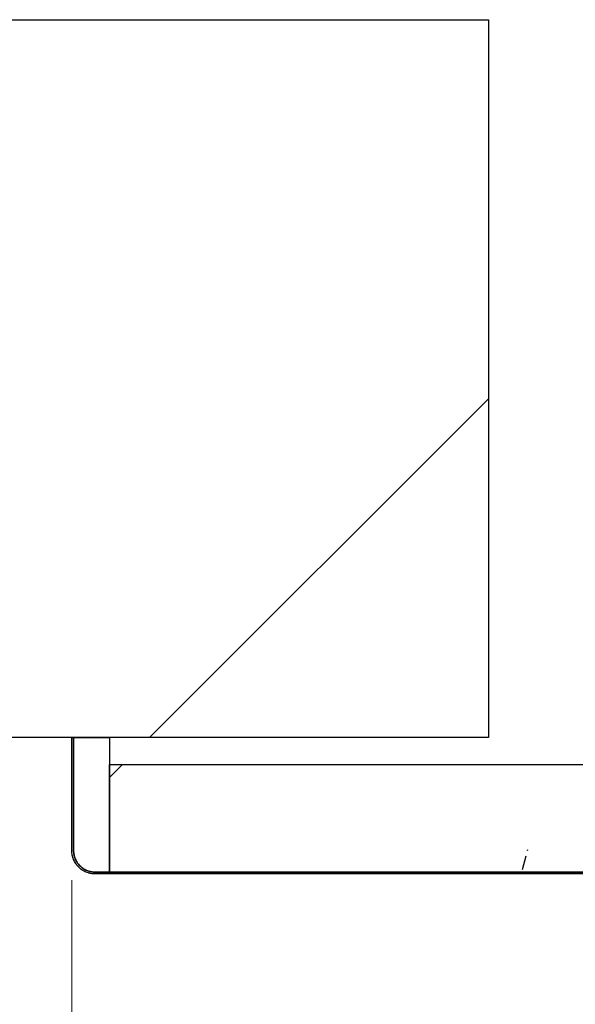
# Model space of a CAD drawing. Header units: millimetres. Extents: x -6500 to 4200, y 0 to 5940.
# Tile 116 of 157: x 254 to 331, y 2660 to 2797. Entities that reach past the tile are written whole.
import ezdxf

# ---------------------------------------------------------------- set-up
doc = ezdxf.new("R2010")
doc.units = ezdxf.units.MM
doc.layers.get('Defpoints').update_dxf_attribs({"color": 250})
for name, color, linetype in [('1', 250, 'Continuous'), ('152', 250, 'Continuous'), ('160', 250, 'Continuous')]:
    doc.layers.add(name, color=color, linetype=linetype)
doc.styles.add('Times New Roman', font='times.ttf')
doc.dimstyles.get("Standard").update_dxf_attribs({"dimtxt": 0.18, "dimasz": 0.18, "dimexe": 0.18, "dimexo": 0.0625, "dimgap": 0.09, "dimtad": 0, "dimtih": 1, "dimtoh": 1, "dimdec": 4, "dimzin": 0, "dimdsep": 46, "dimtxsty": 'Standard', "dimcen": 0.09, "dimadec": 0, "dimazin": 0, "dimtfac": 1, "dimtdec": 4, "dimtofl": 0, "dimtmove": 0, "dimatfit": 3, "dimfxl": 1, "dimtolj": 1, "dimtzin": 0, "dimarcsym": 0})

# ---------------------------------------------------------------- blocks, each defined once
blk = doc.blocks.new('_U3')
at = {"layer": '1', "linetype": 'Continuous', "lineweight": 13, "transparency": 16777216}
for p, q in [((261.27, 2676.88), (261.27, 2366.52)), ((1451.27, 2676.88), (1451.27, 2366.52)), ((311.27, 2391.52), (1401.27, 2391.52))]:
    blk.add_line(p, q, dxfattribs=at)
at = {"layer": '1', "linetype": 'Continuous', "lineweight": 70, "transparency": 16777216}
for points in [[(311.27, 2399.85), (311.27, 2383.18), (261.27, 2391.52)], [(1401.27, 2399.85), (1401.27, 2383.18), (1451.27, 2391.52)]]:
    blk.add_solid(points, dxfattribs=at)
at = {"layer": 'Defpoints', "color": 0, "linetype": 'Continuous', "lineweight": 70, "transparency": 16777216}
for p in [(261.27, 2688.88), (1451.27, 2688.88), (1451.27, 2391.52)]:
    blk.add_point(p, dxfattribs=at)
at = {"layer": '1', "linetype": 'Continuous', "lineweight": -3, "transparency": 16777216, "insert": (829.06, 2452.41), "char_height": 40, "attachment_point": 1, "style": 'Times New Roman'}
blk.add_mtext('\\A1;Sz', dxfattribs=at)

msp = doc.modelspace()

# ---------------------------------------------------------------- hatches: boundary and pattern name
at = {"layer": '152', "linetype": 'Continuous', "lineweight": -3}
h = msp.add_hatch(dxfattribs=at)
h.set_pattern_fill('ANSI31', color=256, scale=30, angle=29.985, style=0)
edge = h.paths.add_edge_path(flags=0)
edge.add_line((341.52, 2681.01), (341.52, 2719.01))
edge.add_line((341.77, 2719.01), (341.77, 2681.01))
edge = h.paths.add_edge_path(flags=0)
edge.add_spline(control_points=[(338.52, 2678.01), (338.62, 2678.01), (338.72, 2678.01), (338.91, 2678.03), (339.11, 2678.06), (339.3, 2678.11), (339.41, 2678.15), (339.44, 2678.15), (339.48, 2678.17), (339.51, 2678.18), (339.58, 2678.2), (339.62, 2678.22), (339.76, 2678.28), (339.94, 2678.36), (340.1, 2678.46), (340.23, 2678.54), (340.29, 2678.58), (340.35, 2678.63), (340.38, 2678.66), (340.4, 2678.67), (340.5, 2678.75), (340.65, 2678.88), (340.84, 2679.1), (340.96, 2679.26), (341.03, 2679.36), (341.04, 2679.38), (341.07, 2679.42), (341.08, 2679.44), (341.12, 2679.51), (341.14, 2679.55), (341.21, 2679.68), (341.3, 2679.86), (341.36, 2680.04), (341.41, 2680.18), (341.42, 2680.23), (341.44, 2680.33), (341.45, 2680.37), (341.48, 2680.52), (341.51, 2680.71), (341.52, 2680.91), (341.52, 2681.01)], knot_values=[0, 0, 0, 0, 0.0625, 0.0625, 0.125, 0.1875, 0.1875, 0.203125, 0.203125, 0.21875, 0.21875, 0.25, 0.25, 0.3125, 0.375, 0.375, 0.40625, 0.421875, 0.421875, 0.4375, 0.4375, 0.5, 0.5625, 0.625, 0.625, 0.640625, 0.640625, 0.65625, 0.65625, 0.6875, 0.6875, 0.75, 0.8125, 0.8125, 0.84375, 0.84375, 0.875, 0.875, 0.9375, 1, 1, 1, 1], degree=3, periodic=0)
edge.add_line((264.52, 2678.01), (338.52, 2678.01))
edge.add_spline(control_points=[(261.52, 2681.01), (261.52, 2680.91), (261.53, 2680.81), (261.55, 2680.62), (261.57, 2680.42), (261.62, 2680.23), (261.66, 2680.12), (261.66, 2680.09), (261.68, 2680.05), (261.69, 2680.02), (261.71, 2679.95), (261.73, 2679.91), (261.79, 2679.77), (261.87, 2679.59), (261.97, 2679.43), (262.05, 2679.3), (262.1, 2679.24), (262.14, 2679.18), (262.17, 2679.15), (262.19, 2679.13), (262.26, 2679.03), (262.4, 2678.89), (262.61, 2678.69), (262.77, 2678.57), (262.87, 2678.5), (262.89, 2678.49), (262.94, 2678.46), (262.96, 2678.45), (263.02, 2678.41), (263.06, 2678.39), (263.19, 2678.32), (263.37, 2678.23), (263.55, 2678.17), (263.69, 2678.13), (263.74, 2678.11), (263.84, 2678.09), (263.89, 2678.08), (264.03, 2678.05), (264.23, 2678.02), (264.42, 2678.01), (264.52, 2678.01)], knot_values=[0, 0, 0, 0, 0.0625, 0.0625, 0.125, 0.1875, 0.1875, 0.203125, 0.203125, 0.21875, 0.21875, 0.25, 0.25, 0.3125, 0.375, 0.375, 0.40625, 0.421875, 0.421875, 0.4375, 0.4375, 0.5, 0.5625, 0.625, 0.625, 0.640625, 0.640625, 0.65625, 0.65625, 0.6875, 0.6875, 0.75, 0.8125, 0.8125, 0.84375, 0.84375, 0.875, 0.875, 0.9375, 1, 1, 1, 1], degree=3, periodic=0)
edge.add_line((261.52, 2696.76), (261.52, 2681.01))
edge.add_line((261.27, 2681.01), (261.27, 2696.76))
edge.add_spline(control_points=[(264.52, 2677.76), (264.41, 2677.76), (264.2, 2677.77), (263.99, 2677.8), (263.83, 2677.83), (263.78, 2677.85), (263.68, 2677.87), (263.62, 2677.89), (263.47, 2677.93), (263.27, 2678), (263.08, 2678.09), (262.94, 2678.17), (262.89, 2678.2), (262.83, 2678.24), (262.8, 2678.25), (262.76, 2678.28), (262.74, 2678.29), (262.62, 2678.37), (262.45, 2678.5), (262.22, 2678.71), (262.08, 2678.87), (261.99, 2678.97), (261.97, 2678.99), (261.94, 2679.03), (261.89, 2679.1), (261.85, 2679.16), (261.76, 2679.29), (261.65, 2679.48), (261.56, 2679.67), (261.5, 2679.82), (261.48, 2679.86), (261.45, 2679.94), (261.44, 2679.97), (261.43, 2680.02), (261.42, 2680.04), (261.38, 2680.17), (261.33, 2680.38), (261.3, 2680.58), (261.28, 2680.8), (261.27, 2680.9), (261.27, 2681.01)], knot_values=[0, 0, 0, 0, 0.0625, 0.125, 0.125, 0.15625, 0.15625, 0.1875, 0.1875, 0.25, 0.3125, 0.3125, 0.34375, 0.34375, 0.359375, 0.359375, 0.375, 0.375, 0.4375, 0.5, 0.5625, 0.5625, 0.578125, 0.578125, 0.59375, 0.625, 0.625, 0.6875, 0.75, 0.75, 0.78125, 0.78125, 0.796875, 0.796875, 0.8125, 0.8125, 0.875, 0.9375, 0.9375, 1, 1, 1, 1], degree=3, periodic=0)
edge.add_line((338.52, 2677.76), (264.52, 2677.76))
edge.add_spline(control_points=[(341.77, 2681.01), (341.77, 2680.9), (341.76, 2680.69), (341.73, 2680.48), (341.7, 2680.32), (341.69, 2680.27), (341.66, 2680.16), (341.65, 2680.11), (341.6, 2679.96), (341.53, 2679.76), (341.44, 2679.57), (341.36, 2679.43), (341.34, 2679.38), (341.29, 2679.31), (341.28, 2679.29), (341.25, 2679.25), (341.24, 2679.22), (341.16, 2679.11), (341.04, 2678.94), (340.82, 2678.71), (340.66, 2678.56), (340.56, 2678.48), (340.54, 2678.46), (340.5, 2678.43), (340.43, 2678.38), (340.37, 2678.34), (340.24, 2678.25), (340.05, 2678.14), (339.86, 2678.05), (339.72, 2677.99), (339.67, 2677.97), (339.59, 2677.94), (339.56, 2677.93), (339.51, 2677.91), (339.49, 2677.91), (339.36, 2677.87), (339.16, 2677.82), (338.95, 2677.79), (338.73, 2677.76), (338.63, 2677.76), (338.52, 2677.76)], knot_values=[0, 0, 0, 0, 0.0625, 0.125, 0.125, 0.15625, 0.15625, 0.1875, 0.1875, 0.25, 0.3125, 0.3125, 0.34375, 0.34375, 0.359375, 0.359375, 0.375, 0.375, 0.4375, 0.5, 0.5625, 0.5625, 0.578125, 0.578125, 0.59375, 0.625, 0.625, 0.6875, 0.75, 0.75, 0.78125, 0.78125, 0.796875, 0.796875, 0.8125, 0.8125, 0.875, 0.9375, 0.9375, 1, 1, 1, 1], degree=3, periodic=0)
h = msp.add_hatch(dxfattribs=at)
h.set_pattern_fill('ANSI31', color=256, scale=30, angle=-2e-14, style=0)
h.paths.add_polyline_path([(336.52, 2693.01), (336.52, 2678.01), (266.52, 2678.01), (266.52, 2693.01)], flags=0)
at = {"layer": '160', "linetype": 'Continuous', "lineweight": -3}
h = msp.add_hatch(dxfattribs=at)
h.set_pattern_fill('ANSI31', color=256, scale=30, angle=-2e-14, style=0)
h.paths.add_polyline_path([(169.27, 2696.76), (169.27, 2796.76), (319.27, 2796.76), (319.27, 2696.76)], flags=0)
h.paths.add_polyline_path([(1393.27, 2696.76), (1393.27, 2796.76), (1543.27, 2796.76), (1543.27, 2696.76)], flags=0)

# ---------------------------------------------------------------- linework, layer by layer
at = {"layer": '152', "linetype": 'Continuous', "lineweight": -3}
for p, q in [((169.27, 2796.76), (319.27, 2796.76)), ((319.27, 2796.76), (319.27, 2696.76)), ((319.27, 2696.76), (169.27, 2696.76)), ((261.27, 2696.76), (261.52, 2696.76)), ((261.27, 2681.01), (261.27, 2696.76)), ((261.52, 2681.01), (261.52, 2696.76)), ((261.52, 2696.76), (266.52, 2696.76)), ((261.52, 2696.76), (261.52, 2681.01)), ((266.52, 2696.76), (266.52, 2678.01)), ((266.52, 2678.01), (266.52, 2693.01)), ((266.52, 2693.01), (336.52, 2693.01)), ((266.52, 2678.01), (264.52, 2678.01)), ((264.52, 2678.01), (338.52, 2678.01)), ((338.52, 2677.76), (264.52, 2677.76)), ((336.52, 2678.01), (266.52, 2678.01))]:
    msp.add_line(p, q, dxfattribs=at)
for points, knots in [([(264.52, 2677.76), (264.41, 2677.76), (264.2, 2677.77), (263.99, 2677.8), (263.83, 2677.83), (263.78, 2677.85), (263.68, 2677.87), (263.62, 2677.89), (263.47, 2677.93), (263.27, 2678), (263.08, 2678.09), (262.94, 2678.17), (262.89, 2678.2), (262.83, 2678.24), (262.8, 2678.25), (262.76, 2678.28), (262.74, 2678.29), (262.62, 2678.37), (262.45, 2678.5), (262.22, 2678.71), (262.08, 2678.87), (261.99, 2678.97), (261.97, 2678.99), (261.94, 2679.03), (261.89, 2679.1), (261.85, 2679.16), (261.76, 2679.29), (261.65, 2679.48), (261.56, 2679.67), (261.5, 2679.82), (261.48, 2679.86), (261.45, 2679.94), (261.44, 2679.97), (261.43, 2680.02), (261.42, 2680.04), (261.38, 2680.17), (261.33, 2680.38), (261.3, 2680.58), (261.28, 2680.8), (261.27, 2680.9), (261.27, 2681.01)], [0, 0, 0, 0, 0.0625, 0.125, 0.125, 0.15625, 0.15625, 0.1875, 0.1875, 0.25, 0.3125, 0.3125, 0.34375, 0.34375, 0.359375, 0.359375, 0.375, 0.375, 0.4375, 0.5, 0.5625, 0.5625, 0.578125, 0.578125, 0.59375, 0.625, 0.625, 0.6875, 0.75, 0.75, 0.78125, 0.78125, 0.796875, 0.796875, 0.8125, 0.8125, 0.875, 0.9375, 0.9375, 1, 1, 1, 1]), ([(264.52, 2678.01), (264.42, 2678.01), (264.23, 2678.02), (264.03, 2678.05), (263.89, 2678.08), (263.84, 2678.09), (263.74, 2678.11), (263.69, 2678.13), (263.55, 2678.17), (263.37, 2678.23), (263.19, 2678.32), (263.06, 2678.39), (263.02, 2678.41), (262.96, 2678.45), (262.94, 2678.46), (262.89, 2678.49), (262.87, 2678.5), (262.77, 2678.57), (262.61, 2678.69), (262.4, 2678.89), (262.26, 2679.03), (262.19, 2679.13), (262.17, 2679.15), (262.14, 2679.18), (262.1, 2679.24), (262.05, 2679.3), (261.97, 2679.43), (261.87, 2679.59), (261.79, 2679.77), (261.73, 2679.91), (261.71, 2679.95), (261.69, 2680.02), (261.68, 2680.05), (261.66, 2680.09), (261.66, 2680.12), (261.62, 2680.23), (261.57, 2680.42), (261.55, 2680.62), (261.53, 2680.81), (261.52, 2680.91), (261.52, 2681.01)], [0, 0, 0, 0, 0.0625, 0.125, 0.125, 0.15625, 0.15625, 0.1875, 0.1875, 0.25, 0.3125, 0.3125, 0.34375, 0.34375, 0.359375, 0.359375, 0.375, 0.375, 0.4375, 0.5, 0.5625, 0.5625, 0.578125, 0.578125, 0.59375, 0.625, 0.625, 0.6875, 0.75, 0.75, 0.78125, 0.78125, 0.796875, 0.796875, 0.8125, 0.8125, 0.875, 0.9375, 0.9375, 1, 1, 1, 1]), ([(261.52, 2681.01), (261.52, 2680.91), (261.53, 2680.81), (261.55, 2680.62), (261.57, 2680.42), (261.62, 2680.23), (261.66, 2680.12), (261.66, 2680.09), (261.68, 2680.05), (261.69, 2680.02), (261.71, 2679.95), (261.73, 2679.91), (261.79, 2679.77), (261.87, 2679.59), (261.97, 2679.43), (262.05, 2679.3), (262.1, 2679.24), (262.14, 2679.18), (262.17, 2679.15), (262.19, 2679.13), (262.26, 2679.03), (262.4, 2678.89), (262.61, 2678.69), (262.77, 2678.57), (262.87, 2678.5), (262.89, 2678.49), (262.94, 2678.46), (262.96, 2678.45), (263.02, 2678.41), (263.06, 2678.39), (263.19, 2678.32), (263.37, 2678.23), (263.55, 2678.17), (263.69, 2678.13), (263.74, 2678.11), (263.84, 2678.09), (263.89, 2678.08), (264.03, 2678.05), (264.23, 2678.02), (264.42, 2678.01), (264.52, 2678.01)], [0, 0, 0, 0, 0.0625, 0.0625, 0.125, 0.1875, 0.1875, 0.203125, 0.203125, 0.21875, 0.21875, 0.25, 0.25, 0.3125, 0.375, 0.375, 0.40625, 0.421875, 0.421875, 0.4375, 0.4375, 0.5, 0.5625, 0.625, 0.625, 0.640625, 0.640625, 0.65625, 0.65625, 0.6875, 0.6875, 0.75, 0.8125, 0.8125, 0.84375, 0.84375, 0.875, 0.875, 0.9375, 1, 1, 1, 1])]:
    msp.add_open_spline(points, degree=3, knots=knots, dxfattribs=at)

# ---------------------------------------------------------------- dimensions: what is measured, and where the dimension line sits
at = {"layer": '1', "linetype": 'Continuous', "lineweight": -3}
dim = msp.add_linear_dim(base=(1451.27, 2391.52), p1=(261.27, 2688.88), p2=(1451.27, 2688.88), text='Sz', dimstyle='Standard', override={"dimscale": 20, "dimtxt": 2, "dimasz": 2.5, "dimexe": 1.25, "dimexo": 0.6, "dimgap": 1, "dimtad": 1, "dimtih": 1, "dimtoh": 0, "dimdec": 1, "dimlfac": 1, "dimzin": 8, "dimdsep": 44, "dimlunit": 2, "dimpost": '', "dimtxsty": 'Times New Roman', "dimsah": 1, "dimse1": 0, "dimse2": 0, "dimsd1": 0, "dimsd2": 0, "dimclrd": 256, "dimclre": 256, "dimclrt": 256, "dimtol": 0, "dimtm": -0.1, "dimtfac": 1, "dimtdec": 2, "dimtofl": 1, "dimtmove": 0, "dimtzin": 8, "dimlwd": 13, "dimlwe": 13}, dxfattribs=at)
dim.commit()
dim.dimension.update_dxf_attribs({"geometry": '_U3', "text_midpoint": (856.27, 2391.52), "dimtype": 160})

doc.saveas('drawing.dxf')
